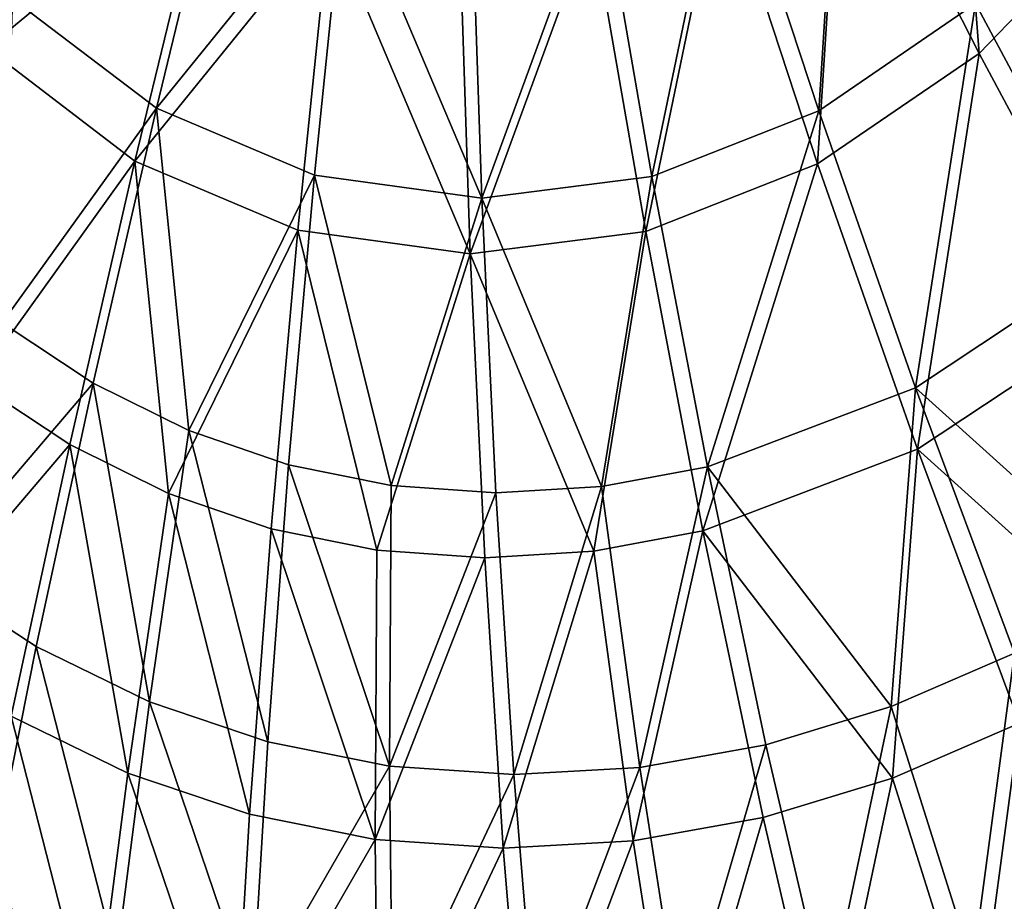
# Model space of a CAD drawing. Header units: millimetres. Extents: x 0 to 340, y 0 to 461.
# Tile 26 of 144: x 91 to 139, y 112 to 155. Entities that reach past the tile are written whole.
import ezdxf

# ---------------------------------------------------------------- set-up
doc = ezdxf.new("R2010")
doc.units = ezdxf.units.MM
doc.header["$LTSCALE"] = 25.4
doc.layers.get('0').update_dxf_attribs({"true_color": 0xff5454})

# ---------------------------------------------------------------- blocks, each defined once
blk = doc.blocks.new('R__nica')
at = {"color": 7, "true_color": 0xffffff}
mesh = blk.add_polyface(dxfattribs=at)
corners = [(36.165, 235.361, 19.045), (35.809, 198.184, 19.045), (34.972, 227.35, 19.045), (36.385, 212.75, 19.045), (39.695, 253.15, 19.045), (37.911, 227.611, 19.045), (39.068, 235.382, 19.045), (42.492, 252.637, 19.045), (44.408, 270.861, 19.045), (47.064, 269.817, 19.045), (48.771, 284.224, 19.045), (51.296, 282.779, 19.045), (55.58, 301.684, 19.045), (57.9, 299.715, 19.045), (63.395, 318.405, 19.045), (65.481, 315.935, 19.045), (72.153, 334.243, 19.045), (73.977, 331.297, 19.045), (81.808, 349.059, 19.045), (83.342, 345.669, 19.045), (88.624, 358.172, 19.045), (89.953, 354.509, 19.045), (98.41, 369.612, 19.045), (99.446, 365.605, 19.045), (108.58, 379.694, 19.045), (109.311, 375.385, 19.045), (119.151, 388.436, 19.045), (119.565, 383.865, 19.045), (120.879, 389.708, 19.045), (121.241, 385.098, 19.045), (130.644, 396.104, 19.045), (130.712, 391.302, 19.045), (140.502, 401.249, 19.045), (140.275, 396.294, 19.045), (149.961, 400.099, 19.045), (150.488, 405.173, 19.045), (158.009, 402.329, 19.045), (158.784, 407.471, 19.045), (167.131, 403.846, 19.045), (168.189, 409.035, 19.045), (176.303, 404.292, 19.045), (177.645, 409.495, 19.045), (184.806, 403.733, 19.045), (186.41, 408.918, 19.045), (193.715, 402.127, 19.045), (195.595, 407.263, 19.045), (202.524, 399.487, 19.045), (204.676, 404.542, 19.045), (203.821, 399.008, 19.045), (212.812, 395.03, 19.045), (206.014, 404.048, 19.045), (215.283, 399.947, 19.045), (221.524, 390.044, 19.045), (224.264, 394.806, 19.045), (229.969, 384.084, 19.045), (232.97, 388.662, 19.045), (238.157, 377.173, 19.045), (241.411, 381.538, 19.045), (248.324, 366.908, 19.045), (251.893, 370.954, 19.045), (256.918, 356.614, 19.045), (260.752, 360.342, 19.045), (265, 345.387, 19.045), (269.084, 348.768, 19.045), (271.478, 335.143, 19.045), (275.763, 338.208, 19.045), (279.499, 320.615, 19.045), (284.032, 323.231, 19.045), (286.719, 305.335, 19.045), (291.475, 307.477, 19.045), (293.123, 289.373, 19.045), (298.077, 291.022, 19.045), (298.668, 272.795, 19.045), (303.794, 273.931, 19.045), (303.282, 255.65, 19.045), (306.097, 242.282, 19.045), (308.55, 256.256, 19.045), (308.688, 225.075, 19.045), (311.453, 242.475, 19.045), (310.023, 208.314, 19.045), (310.11, 192.042, 19.045), (311.294, 156.745, 19.045), (313.874, 170.822, 19.045), (314.124, 224.735, 19.045), (315.343, 185.542, 19.045), (315.504, 207.456, 19.045), (315.587, 190.681, 19.045), (33.399, 212.029, 19.045), (33.207, 182.334, 19.045), (32.805, 197.012, 19.045), (34.631, 168.02, 19.045), (36.205, 183.946, 19.045), (37.117, 154.098, 19.045), (37.58, 170.061, 19.045), (38.198, 149.518, 19.045), (39.991, 156.557, 19.045), (41.826, 137.22, 19.045), (41.04, 152.114, 19.045), (44.559, 140.186, 19.045), (46.39, 125.495, 19.045), (48.986, 128.812, 19.045), (51.904, 114.367, 19.045), (54.335, 118.018, 19.045), (56.237, 107.101, 19.045), (58.538, 110.969, 19.045), (63.302, 97.143, 19.045), (65.391, 101.31, 19.045), (71.184, 88.017, 19.045), (73.036, 92.458, 19.045), (79.866, 79.711, 19.045), (81.458, 84.401, 19.045), (87.877, 73.292, 19.045), (89.228, 78.175, 19.045), (98.19, 66.424, 19.045), (99.232, 71.513, 19.045), (109.123, 60.549, 19.045), (109.837, 65.814, 19.045), (120.663, 55.66, 19.045), (121.032, 61.072, 19.045), (125.91, 53.833, 19.045), (126.12, 59.3, 19.045), (138.447, 50.373, 19.045), (138.281, 55.943, 19.045), (150.716, 53.694, 19.045), (151.266, 48.054, 19.045), (163.382, 52.556, 19.045), (164.324, 46.875, 19.045), (169.118, 52.394, 19.045), (170.237, 46.72, 19.045), (182.043, 52.888, 19.045), (183.562, 47.223, 19.045), (194.772, 54.495, 19.045), (196.684, 48.88, 19.045), (207.275, 57.204, 19.045), (209.575, 51.669, 19.045), (216.035, 59.794, 19.045), (218.604, 54.347, 19.045), (227.765, 64.267, 19.045), (230.7, 58.95, 19.045), (238.918, 69.669, 19.045), (242.194, 64.526, 19.045), (249.465, 75.998, 19.045), (253.068, 71.051, 19.045), (259.256, 83.146, 19.045), (263.163, 78.416, 19.045), (268.41, 91.197, 19.045), (272.599, 86.718, 19.045), (276.686, 99.968, 19.045), (281.132, 95.758, 19.045), (284.085, 109.42, 19.045), (288.756, 105.506, 19.045), (289.928, 118.422, 19.045), (294.783, 114.784, 19.045), (295.773, 129.434, 19.045), (300.809, 126.137, 19.045), (300.617, 141.033, 19.045), (304.489, 153.272, 19.045), (305.803, 138.094, 19.045), (305.943, 159.124, 19.045), (309.795, 150.711, 19.045), (308.445, 172.779, 19.045), (309.872, 187.058, 19.045)]
mesh.append_faces([[corners[k] for k in face] for face in [(84, 85, 86), (87, 88, 89)]], dxfattribs={"vtx0": -1, "color": 7})
mesh.append_faces([[corners[k] for k in face] for face in [(0, 1, 2), (1, 0, 3), (3, 4, 5), (5, 4, 6), (6, 4, 7), (7, 8, 9), (9, 10, 11), (11, 12, 13), (13, 14, 15), (15, 16, 17), (17, 18, 19), (19, 20, 21), (21, 22, 23), (23, 24, 25), (25, 26, 27), (27, 28, 29), (29, 30, 31), (31, 32, 33), (33, 32, 34), (34, 35, 36), (36, 37, 38), (38, 39, 40), (40, 41, 42), (42, 43, 44), (44, 45, 46), (46, 47, 48), (48, 47, 49), (49, 51, 52), (52, 53, 54), (54, 55, 56), (56, 57, 58), (58, 59, 60), (60, 61, 62), (62, 63, 64), (64, 65, 66), (66, 67, 68), (68, 69, 70), (70, 71, 72), (72, 73, 74), (74, 73, 75), (75, 76, 77), (77, 78, 79), (79, 78, 80), (81, 78, 82), (82, 83, 84), (88, 87, 90), (90, 91, 92), (91, 2, 1), (92, 93, 94), (94, 95, 96), (96, 98, 99), (99, 100, 101), (101, 102, 103), (103, 104, 105), (105, 106, 107), (107, 108, 109), (109, 110, 111), (111, 112, 113), (113, 114, 115), (115, 116, 117), (117, 118, 119), (119, 120, 121), (121, 123, 124), (124, 125, 126), (126, 127, 128), (128, 129, 130), (130, 131, 132), (132, 133, 134), (134, 135, 136), (136, 137, 138), (138, 139, 140), (140, 141, 142), (142, 143, 144), (144, 145, 146), (146, 147, 148), (148, 149, 150), (150, 151, 152), (152, 153, 154), (154, 156, 157), (157, 158, 159), (159, 161, 81)]], dxfattribs={"vtx0": -1, "vtx1": -1, "color": 7})
mesh.append_faces([[corners[k] for k in face] for face in [(80, 78, 81), (90, 2, 91)]], dxfattribs={"vtx0": -1, "vtx1": -1, "vtx2": -1, "color": 7})
mesh.append_faces([[corners[k] for k in face] for face in [(3, 0, 4), (7, 4, 8), (9, 8, 10), (11, 10, 12), (13, 12, 14), (15, 14, 16), (17, 16, 18), (19, 18, 20), (21, 20, 22), (23, 22, 24), (25, 24, 26), (27, 26, 28), (29, 28, 30), (31, 30, 32), (34, 32, 35), (36, 35, 37), (38, 37, 39), (40, 39, 41), (42, 41, 43), (44, 43, 45), (46, 45, 47), (49, 47, 50), (49, 50, 51), (52, 51, 53), (54, 53, 55), (56, 55, 57), (58, 57, 59), (60, 59, 61), (62, 61, 63), (64, 63, 65), (66, 65, 67), (68, 67, 69), (70, 69, 71), (72, 71, 73), (75, 73, 76), (77, 76, 78), (82, 78, 83), (84, 83, 85), (90, 87, 2), (92, 91, 93), (94, 93, 95), (96, 95, 97), (96, 97, 98), (99, 98, 100), (101, 100, 102), (103, 102, 104), (105, 104, 106), (107, 106, 108), (109, 108, 110), (111, 110, 112), (113, 112, 114), (115, 114, 116), (117, 116, 118), (119, 118, 120), (121, 120, 122), (121, 122, 123), (124, 123, 125), (126, 125, 127), (128, 127, 129), (130, 129, 131), (132, 131, 133), (134, 133, 135), (136, 135, 137), (138, 137, 139), (140, 139, 141), (142, 141, 143), (144, 143, 145), (146, 145, 147), (148, 147, 149), (150, 149, 151), (152, 151, 153), (154, 153, 155), (154, 155, 156), (157, 156, 158), (159, 158, 160), (159, 160, 161), (81, 161, 80)]], dxfattribs={"vtx0": -1, "vtx2": -1, "color": 7})
mesh = blk.add_polyface(dxfattribs=at)
corners = [(139.018, 156.259, 324.322), (137.585, 174.793, 325.508), (132.399, 169.228, 326.715)]
mesh.append_faces([[corners[k] for k in face] for face in [(0, 1, 2)]], dxfattribs={"color": 7})
mesh = blk.add_polyface(dxfattribs=at)
corners = [(145.98, 163.478, 322.706), (137.585, 174.793, 325.508), (139.018, 156.259, 324.322)]
mesh.append_faces([[corners[k] for k in face] for face in [(0, 1, 2)]], dxfattribs={"color": 7})
mesh = blk.add_polyface(dxfattribs=at)
corners = [(132.416, 171.233, 322.583), (131.289, 153.489, 321.453), (126.774, 167.245, 323.5)]
mesh.append_faces([[corners[k] for k in face] for face in [(0, 1, 2)]], dxfattribs={"color": 7})
mesh = blk.add_polyface(dxfattribs=at)
corners = [(138.836, 158.653, 320.222), (131.289, 153.489, 321.453), (132.416, 171.233, 322.583)]
mesh.append_faces([[corners[k] for k in face] for face in [(0, 1, 2)]], dxfattribs={"color": 7})
mesh = blk.add_polyface(dxfattribs=at)
corners = [(96.378, 169.371, 327.2), (85.087, 163.865, 323.471), (91.237, 156.502, 324.958)]
mesh.append_faces([[corners[k] for k in face] for face in [(0, 1, 2)]], dxfattribs={"color": 7})
mesh = blk.add_polyface(dxfattribs=at)
corners = [(101.788, 165.198, 327.985), (96.378, 169.371, 327.2), (91.237, 156.502, 324.958)]
mesh.append_faces([[corners[k] for k in face] for face in [(0, 1, 2)]], dxfattribs={"color": 7})
mesh = blk.add_polyface(dxfattribs=at)
corners = [(132.399, 169.228, 326.715), (126.583, 165.117, 327.645), (131.238, 150.936, 325.57)]
mesh.append_faces([[corners[k] for k in face] for face in [(0, 1, 2)]], dxfattribs={"color": 7})
mesh = blk.add_polyface(dxfattribs=at)
corners = [(139.018, 156.259, 324.322), (132.399, 169.228, 326.715), (131.238, 150.936, 325.57)]
mesh.append_faces([[corners[k] for k in face] for face in [(0, 1, 2)]], dxfattribs={"color": 7})
mesh = blk.add_polyface(dxfattribs=at)
corners = [(102.722, 167.323, 323.836), (99.395, 153.624, 321.908), (92.488, 158.889, 320.849)]
mesh.append_faces([[corners[k] for k in face] for face in [(0, 1, 2)]], dxfattribs={"color": 7})
mesh = blk.add_polyface(dxfattribs=at)
corners = [(108.492, 164.837, 324.278), (99.395, 153.624, 321.908), (102.722, 167.323, 323.836)]
mesh.append_faces([[corners[k] for k in face] for face in [(0, 1, 2)]], dxfattribs={"color": 7})
mesh = blk.add_polyface(dxfattribs=at)
corners = [(126.774, 167.245, 323.5), (123.259, 150.333, 322.269), (120.748, 164.803, 324.104), (131.289, 153.489, 321.453)]
mesh.append_faces([[corners[k] for k in face] for face in [(0, 1, 2), (1, 0, 3)]], dxfattribs={"vtx0": -1, "color": 7})
mesh = blk.add_polyface(dxfattribs=at)
corners = [(145.589, 165.655, 318.628), (145.396, 146.413, 316.528), (138.836, 158.653, 320.222)]
mesh.append_faces([[corners[k] for k in face] for face in [(0, 1, 2)]], dxfattribs={"color": 7})
mesh = blk.add_polyface(dxfattribs=at)
corners = [(101.788, 165.198, 327.985), (91.237, 156.502, 324.958), (98.358, 151.075, 326.031)]
mesh.append_faces([[corners[k] for k in face] for face in [(0, 1, 2)]], dxfattribs={"color": 7})
mesh = blk.add_polyface(dxfattribs=at)
corners = [(107.736, 162.635, 328.433), (101.788, 165.198, 327.985), (98.358, 151.075, 326.031)]
mesh.append_faces([[corners[k] for k in face] for face in [(0, 1, 2)]], dxfattribs={"color": 7})
mesh = blk.add_polyface(dxfattribs=at)
corners = [(122.96, 147.682, 326.397), (126.583, 165.117, 327.645), (120.371, 162.599, 328.257), (131.238, 150.936, 325.57)]
mesh.append_faces([[corners[k] for k in face] for face in [(0, 1, 2), (1, 0, 3)]], dxfattribs={"vtx0": -1, "color": 7})
mesh = blk.add_polyface(dxfattribs=at)
corners = [(108.492, 164.837, 324.278), (107.01, 150.394, 322.508), (99.395, 153.624, 321.908)]
mesh.append_faces([[corners[k] for k in face] for face in [(0, 1, 2)]], dxfattribs={"color": 7})
mesh = blk.add_polyface(dxfattribs=at)
corners = [(108.492, 164.837, 324.278), (115.062, 149.288, 322.628), (107.01, 150.394, 322.508), (114.576, 163.99, 324.368)]
mesh.append_faces([[corners[k] for k in face] for face in [(0, 1, 2), (1, 0, 3)]], dxfattribs={"vtx0": -1, "color": 7})
mesh = blk.add_polyface(dxfattribs=at)
corners = [(120.748, 164.803, 324.104), (115.062, 149.288, 322.628), (114.576, 163.99, 324.368), (123.259, 150.333, 322.269)]
mesh.append_faces([[corners[k] for k in face] for face in [(0, 1, 2), (1, 0, 3)]], dxfattribs={"vtx0": -1, "color": 7})
mesh = blk.add_polyface(dxfattribs=at)
corners = [(145.98, 163.478, 322.706), (139.018, 156.259, 324.322), (145.782, 143.641, 320.578)]
mesh.append_faces([[corners[k] for k in face] for face in [(0, 1, 2)]], dxfattribs={"color": 7})
mesh = blk.add_polyface(dxfattribs=at)
corners = [(107.736, 162.635, 328.433), (98.358, 151.075, 326.031), (106.208, 147.744, 326.639)]
mesh.append_faces([[corners[k] for k in face] for face in [(0, 1, 2)]], dxfattribs={"color": 7})
mesh = blk.add_polyface(dxfattribs=at)
corners = [(114.509, 146.605, 326.761), (107.736, 162.635, 328.433), (106.208, 147.744, 326.639), (114.008, 161.761, 328.524)]
mesh.append_faces([[corners[k] for k in face] for face in [(0, 1, 2), (1, 0, 3)]], dxfattribs={"vtx0": -1, "color": 7})
mesh = blk.add_polyface(dxfattribs=at)
corners = [(114.509, 146.605, 326.761), (120.371, 162.599, 328.257), (114.008, 161.761, 328.524), (122.96, 147.682, 326.397)]
mesh.append_faces([[corners[k] for k in face] for face in [(0, 1, 2), (1, 0, 3)]], dxfattribs={"vtx0": -1, "color": 7})
mesh = blk.add_polyface(dxfattribs=at)
corners = [(99.395, 153.624, 321.908), (91.966, 143.288, 318.064), (92.488, 158.889, 320.849)]
mesh.append_faces([[corners[k] for k in face] for face in [(0, 1, 2)]], dxfattribs={"color": 7})
mesh = blk.add_polyface(dxfattribs=at)
corners = [(138.836, 158.653, 320.222), (135.947, 140.165, 318.08), (131.289, 153.489, 321.453)]
mesh.append_faces([[corners[k] for k in face] for face in [(0, 1, 2)]], dxfattribs={"color": 7})
mesh = blk.add_polyface(dxfattribs=at)
corners = [(145.396, 146.413, 316.528), (135.947, 140.165, 318.08), (138.836, 158.653, 320.222)]
mesh.append_faces([[corners[k] for k in face] for face in [(0, 1, 2)]], dxfattribs={"color": 7})
mesh = blk.add_polyface(dxfattribs=at)
corners = [(98.358, 151.075, 326.031), (91.237, 156.502, 324.958), (90.699, 140.419, 322.135)]
mesh.append_faces([[corners[k] for k in face] for face in [(0, 1, 2)]], dxfattribs={"color": 7})
mesh = blk.add_polyface(dxfattribs=at)
corners = [(139.018, 156.259, 324.322), (131.238, 150.936, 325.57), (136.041, 137.2, 322.151)]
mesh.append_faces([[corners[k] for k in face] for face in [(0, 1, 2)]], dxfattribs={"color": 7})
mesh = blk.add_polyface(dxfattribs=at)
corners = [(145.782, 143.641, 320.578), (139.018, 156.259, 324.322), (136.041, 137.2, 322.151)]
mesh.append_faces([[corners[k] for k in face] for face in [(0, 1, 2)]], dxfattribs={"color": 7})
mesh = blk.add_polyface(dxfattribs=at)
corners = [(99.395, 153.624, 321.908), (96.353, 140.386, 318.671), (91.966, 143.288, 318.064)]
mesh.append_faces([[corners[k] for k in face] for face in [(0, 1, 2)]], dxfattribs={"color": 7})
mesh = blk.add_polyface(dxfattribs=at)
corners = [(100.965, 138.104, 319.13), (96.353, 140.386, 318.671), (99.395, 153.624, 321.908)]
mesh.append_faces([[corners[k] for k in face] for face in [(0, 1, 2)]], dxfattribs={"color": 7})
mesh = blk.add_polyface(dxfattribs=at)
corners = [(107.01, 150.394, 322.508), (100.965, 138.104, 319.13), (99.395, 153.624, 321.908)]
mesh.append_faces([[corners[k] for k in face] for face in [(0, 1, 2)]], dxfattribs={"color": 7})
mesh = blk.add_polyface(dxfattribs=at)
corners = [(131.289, 153.489, 321.453), (125.929, 136.355, 319.116), (123.259, 150.333, 322.269), (135.947, 140.165, 318.08)]
mesh.append_faces([[corners[k] for k in face] for face in [(0, 1, 2), (1, 0, 3)]], dxfattribs={"vtx0": -1, "color": 7})
mesh = blk.add_polyface(dxfattribs=at)
corners = [(98.358, 151.075, 326.031), (90.699, 140.419, 322.135), (95.222, 137.427, 322.75)]
mesh.append_faces([[corners[k] for k in face] for face in [(0, 1, 2)]], dxfattribs={"color": 7})
mesh = blk.add_polyface(dxfattribs=at)
corners = [(99.976, 135.074, 323.215), (98.358, 151.075, 326.031), (95.222, 137.427, 322.75)]
mesh.append_faces([[corners[k] for k in face] for face in [(0, 1, 2)]], dxfattribs={"color": 7})
mesh = blk.add_polyface(dxfattribs=at)
corners = [(106.208, 147.744, 326.639), (98.358, 151.075, 326.031), (99.976, 135.074, 323.215)]
mesh.append_faces([[corners[k] for k in face] for face in [(0, 1, 2)]], dxfattribs={"color": 7})
mesh = blk.add_polyface(dxfattribs=at)
corners = [(125.713, 133.272, 323.201), (131.238, 150.936, 325.57), (122.96, 147.682, 326.397), (136.041, 137.2, 322.151)]
mesh.append_faces([[corners[k] for k in face] for face in [(0, 1, 2), (1, 0, 3)]], dxfattribs={"vtx0": -1, "color": 7})
mesh = blk.add_polyface(dxfattribs=at)
corners = [(107.01, 150.394, 322.508), (105.761, 136.456, 319.435), (100.965, 138.104, 319.13)]
mesh.append_faces([[corners[k] for k in face] for face in [(0, 1, 2)]], dxfattribs={"color": 7})
mesh = blk.add_polyface(dxfattribs=at)
corners = [(110.701, 135.455, 319.585), (105.761, 136.456, 319.435), (107.01, 150.394, 322.508)]
mesh.append_faces([[corners[k] for k in face] for face in [(0, 1, 2)]], dxfattribs={"color": 7})
mesh = blk.add_polyface(dxfattribs=at)
corners = [(115.062, 149.288, 322.628), (110.701, 135.455, 319.585), (107.01, 150.394, 322.508)]
mesh.append_faces([[corners[k] for k in face] for face in [(0, 1, 2)]], dxfattribs={"color": 7})
mesh = blk.add_polyface(dxfattribs=at)
corners = [(123.259, 150.333, 322.269), (120.832, 135.405, 319.423), (115.062, 149.288, 322.628)]
mesh.append_faces([[corners[k] for k in face] for face in [(0, 1, 2)]], dxfattribs={"color": 7})
mesh = blk.add_polyface(dxfattribs=at)
corners = [(125.929, 136.355, 319.116), (120.832, 135.405, 319.423), (123.259, 150.333, 322.269)]
mesh.append_faces([[corners[k] for k in face] for face in [(0, 1, 2)]], dxfattribs={"color": 7})
mesh = blk.add_polyface(dxfattribs=at)
corners = [(115.739, 135.104, 319.58), (110.701, 135.455, 319.585), (115.062, 149.288, 322.628)]
mesh.append_faces([[corners[k] for k in face] for face in [(0, 1, 2)]], dxfattribs={"color": 7})
mesh = blk.add_polyface(dxfattribs=at)
corners = [(120.832, 135.405, 319.423), (115.739, 135.104, 319.58), (115.062, 149.288, 322.628)]
mesh.append_faces([[corners[k] for k in face] for face in [(0, 1, 2)]], dxfattribs={"color": 7})
mesh = blk.add_polyface(dxfattribs=at)
corners = [(106.208, 147.744, 326.639), (99.976, 135.074, 323.215), (104.921, 133.376, 323.524)]
mesh.append_faces([[corners[k] for k in face] for face in [(0, 1, 2)]], dxfattribs={"color": 7})
mesh = blk.add_polyface(dxfattribs=at)
corners = [(110.013, 132.343, 323.676), (106.208, 147.744, 326.639), (104.921, 133.376, 323.524)]
mesh.append_faces([[corners[k] for k in face] for face in [(0, 1, 2)]], dxfattribs={"color": 7})
mesh = blk.add_polyface(dxfattribs=at)
corners = [(114.509, 146.605, 326.761), (106.208, 147.744, 326.639), (110.013, 132.343, 323.676)]
mesh.append_faces([[corners[k] for k in face] for face in [(0, 1, 2)]], dxfattribs={"color": 7})
mesh = blk.add_polyface(dxfattribs=at)
corners = [(122.96, 147.682, 326.397), (114.509, 146.605, 326.761), (120.457, 132.292, 323.512)]
mesh.append_faces([[corners[k] for k in face] for face in [(0, 1, 2)]], dxfattribs={"color": 7})
mesh = blk.add_polyface(dxfattribs=at)
corners = [(125.713, 133.272, 323.201), (122.96, 147.682, 326.397), (120.457, 132.292, 323.512)]
mesh.append_faces([[corners[k] for k in face] for face in [(0, 1, 2)]], dxfattribs={"color": 7})
mesh = blk.add_polyface(dxfattribs=at)
corners = [(115.208, 131.981, 323.672), (114.509, 146.605, 326.761), (110.013, 132.343, 323.676)]
mesh.append_faces([[corners[k] for k in face] for face in [(0, 1, 2)]], dxfattribs={"color": 7})
mesh = blk.add_polyface(dxfattribs=at)
corners = [(120.457, 132.292, 323.512), (114.509, 146.605, 326.761), (115.208, 131.981, 323.672)]
mesh.append_faces([[corners[k] for k in face] for face in [(0, 1, 2)]], dxfattribs={"color": 7})
mesh = blk.add_polyface(dxfattribs=at)
corners = [(146.504, 130.661, 312.536), (135.947, 140.165, 318.08), (145.396, 146.413, 316.528)]
mesh.append_faces([[corners[k] for k in face] for face in [(0, 1, 2)]], dxfattribs={"color": 7})
mesh = blk.add_polyface(dxfattribs=at)
corners = [(96.353, 140.386, 318.671), (88.426, 131.086, 313.409), (91.966, 143.288, 318.064)]
mesh.append_faces([[corners[k] for k in face] for face in [(0, 1, 2)]], dxfattribs={"color": 7})
mesh = blk.add_polyface(dxfattribs=at)
corners = [(146.924, 127.402, 316.531), (145.782, 143.641, 320.578), (136.041, 137.2, 322.151)]
mesh.append_faces([[corners[k] for k in face] for face in [(0, 1, 2)]], dxfattribs={"color": 7})
mesh = blk.add_polyface(dxfattribs=at)
corners = [(95.222, 137.427, 322.75), (90.699, 140.419, 322.135), (87.05, 127.839, 317.416)]
mesh.append_faces([[corners[k] for k in face] for face in [(0, 1, 2)]], dxfattribs={"color": 7})
mesh = blk.add_polyface(dxfattribs=at)
corners = [(96.353, 140.386, 318.671), (93.614, 127.704, 314.155), (88.426, 131.086, 313.409)]
mesh.append_faces([[corners[k] for k in face] for face in [(0, 1, 2)]], dxfattribs={"color": 7})
mesh = blk.add_polyface(dxfattribs=at)
corners = [(96.353, 140.386, 318.671), (99.072, 125.046, 314.716), (93.614, 127.704, 314.155), (100.965, 138.104, 319.13)]
mesh.append_faces([[corners[k] for k in face] for face in [(0, 1, 2), (1, 0, 3)]], dxfattribs={"vtx0": -1, "color": 7})
mesh = blk.add_polyface(dxfattribs=at)
corners = [(135.947, 140.165, 318.08), (134.787, 124.815, 314.119), (125.929, 136.355, 319.116)]
mesh.append_faces([[corners[k] for k in face] for face in [(0, 1, 2)]], dxfattribs={"color": 7})
mesh = blk.add_polyface(dxfattribs=at)
corners = [(140.726, 127.383, 313.404), (134.787, 124.815, 314.119), (135.947, 140.165, 318.08)]
mesh.append_faces([[corners[k] for k in face] for face in [(0, 1, 2)]], dxfattribs={"color": 7})
mesh = blk.add_polyface(dxfattribs=at)
corners = [(146.504, 130.661, 312.536), (140.726, 127.383, 313.404), (135.947, 140.165, 318.08)]
mesh.append_faces([[corners[k] for k in face] for face in [(0, 1, 2)]], dxfattribs={"color": 7})
mesh = blk.add_polyface(dxfattribs=at)
corners = [(100.965, 138.104, 319.13), (104.757, 123.125, 315.086), (99.072, 125.046, 314.716), (105.761, 136.456, 319.435)]
mesh.append_faces([[corners[k] for k in face] for face in [(0, 1, 2), (1, 0, 3)]], dxfattribs={"vtx0": -1, "color": 7})
mesh = blk.add_polyface(dxfattribs=at)
corners = [(95.222, 137.427, 322.75), (87.05, 127.839, 317.416), (92.397, 124.353, 318.173)]
mesh.append_faces([[corners[k] for k in face] for face in [(0, 1, 2)]], dxfattribs={"color": 7})
mesh = blk.add_polyface(dxfattribs=at)
corners = [(98.025, 121.612, 318.741), (95.222, 137.427, 322.75), (92.397, 124.353, 318.173), (99.976, 135.074, 323.215)]
mesh.append_faces([[corners[k] for k in face] for face in [(0, 1, 2), (1, 0, 3)]], dxfattribs={"vtx0": -1, "color": 7})
mesh = blk.add_polyface(dxfattribs=at)
corners = [(136.041, 137.2, 322.151), (125.713, 133.272, 323.201), (134.844, 121.375, 318.136)]
mesh.append_faces([[corners[k] for k in face] for face in [(0, 1, 2)]], dxfattribs={"color": 7})
mesh = blk.add_polyface(dxfattribs=at)
corners = [(140.967, 124.022, 317.411), (136.041, 137.2, 322.151), (134.844, 121.375, 318.136)]
mesh.append_faces([[corners[k] for k in face] for face in [(0, 1, 2)]], dxfattribs={"color": 7})
mesh = blk.add_polyface(dxfattribs=at)
corners = [(146.924, 127.402, 316.531), (136.041, 137.2, 322.151), (140.967, 124.022, 317.411)]
mesh.append_faces([[corners[k] for k in face] for face in [(0, 1, 2)]], dxfattribs={"color": 7})
mesh = blk.add_polyface(dxfattribs=at)
corners = [(105.761, 136.456, 319.435), (110.619, 121.955, 315.263), (104.757, 123.125, 315.086), (110.701, 135.455, 319.585)]
mesh.append_faces([[corners[k] for k in face] for face in [(0, 1, 2), (1, 0, 3)]], dxfattribs={"vtx0": -1, "color": 7})
mesh = blk.add_polyface(dxfattribs=at)
corners = [(125.929, 136.355, 319.116), (122.67, 121.882, 315.051), (120.832, 135.405, 319.423), (128.749, 122.976, 314.672)]
mesh.append_faces([[corners[k] for k in face] for face in [(0, 1, 2), (1, 0, 3)]], dxfattribs={"vtx0": -1, "color": 7})
mesh = blk.add_polyface(dxfattribs=at)
corners = [(134.787, 124.815, 314.119), (128.749, 122.976, 314.672), (125.929, 136.355, 319.116)]
mesh.append_faces([[corners[k] for k in face] for face in [(0, 1, 2)]], dxfattribs={"color": 7})
mesh = blk.add_polyface(dxfattribs=at)
corners = [(115.739, 135.104, 319.58), (110.619, 121.955, 315.263), (110.701, 135.455, 319.585)]
mesh.append_faces([[corners[k] for k in face] for face in [(0, 1, 2)]], dxfattribs={"color": 7})
mesh = blk.add_polyface(dxfattribs=at)
corners = [(120.832, 135.405, 319.423), (116.608, 121.54, 315.251), (115.739, 135.104, 319.58)]
mesh.append_faces([[corners[k] for k in face] for face in [(0, 1, 2)]], dxfattribs={"color": 7})
mesh = blk.add_polyface(dxfattribs=at)
corners = [(122.67, 121.882, 315.051), (116.608, 121.54, 315.251), (120.832, 135.405, 319.423)]
mesh.append_faces([[corners[k] for k in face] for face in [(0, 1, 2)]], dxfattribs={"color": 7})
mesh = blk.add_polyface(dxfattribs=at)
corners = [(103.885, 119.632, 319.116), (99.976, 135.074, 323.215), (98.025, 121.612, 318.741), (104.921, 133.376, 323.524)]
mesh.append_faces([[corners[k] for k in face] for face in [(0, 1, 2), (1, 0, 3)]], dxfattribs={"vtx0": -1, "color": 7})
mesh = blk.add_polyface(dxfattribs=at)
corners = [(116.608, 121.54, 315.251), (110.619, 121.955, 315.263), (115.739, 135.104, 319.58)]
mesh.append_faces([[corners[k] for k in face] for face in [(0, 1, 2)]], dxfattribs={"color": 7})
mesh = blk.add_polyface(dxfattribs=at)
corners = [(109.929, 118.426, 319.296), (104.921, 133.376, 323.524), (103.885, 119.632, 319.116), (110.013, 132.343, 323.676)]
mesh.append_faces([[corners[k] for k in face] for face in [(0, 1, 2), (1, 0, 3)]], dxfattribs={"vtx0": -1, "color": 7})
mesh = blk.add_polyface(dxfattribs=at)
corners = [(122.353, 118.351, 319.081), (125.713, 133.272, 323.201), (120.457, 132.292, 323.512), (128.619, 119.479, 318.696)]
mesh.append_faces([[corners[k] for k in face] for face in [(0, 1, 2), (1, 0, 3)]], dxfattribs={"vtx0": -1, "color": 7})
mesh = blk.add_polyface(dxfattribs=at)
corners = [(134.844, 121.375, 318.136), (125.713, 133.272, 323.201), (128.619, 119.479, 318.696)]
mesh.append_faces([[corners[k] for k in face] for face in [(0, 1, 2)]], dxfattribs={"color": 7})
mesh = blk.add_polyface(dxfattribs=at)
corners = [(115.208, 131.981, 323.672), (110.013, 132.343, 323.676), (109.929, 118.426, 319.296)]
mesh.append_faces([[corners[k] for k in face] for face in [(0, 1, 2)]], dxfattribs={"color": 7})
mesh = blk.add_polyface(dxfattribs=at)
corners = [(120.457, 132.292, 323.512), (115.208, 131.981, 323.672), (116.103, 117.998, 319.283)]
mesh.append_faces([[corners[k] for k in face] for face in [(0, 1, 2)]], dxfattribs={"color": 7})
mesh = blk.add_polyface(dxfattribs=at)
corners = [(122.353, 118.351, 319.081), (120.457, 132.292, 323.512), (116.103, 117.998, 319.283)]
mesh.append_faces([[corners[k] for k in face] for face in [(0, 1, 2)]], dxfattribs={"color": 7})
mesh = blk.add_polyface(dxfattribs=at)
corners = [(116.103, 117.998, 319.283), (115.208, 131.981, 323.672), (109.929, 118.426, 319.296)]
mesh.append_faces([[corners[k] for k in face] for face in [(0, 1, 2)]], dxfattribs={"color": 7})
mesh = blk.add_polyface(dxfattribs=at)
corners = [(88.426, 131.086, 313.409), (91.195, 115.654, 308.394), (85.239, 119.478, 307.503), (93.614, 127.704, 314.155)]
mesh.append_faces([[corners[k] for k in face] for face in [(0, 1, 2), (1, 0, 3)]], dxfattribs={"vtx0": -1, "color": 7})
mesh = blk.add_polyface(dxfattribs=at)
corners = [(93.614, 127.704, 314.155), (97.469, 112.648, 309.059), (91.195, 115.654, 308.394), (99.072, 125.046, 314.716)]
mesh.append_faces([[corners[k] for k in face] for face in [(0, 1, 2), (1, 0, 3)]], dxfattribs={"vtx0": -1, "color": 7})
mesh = blk.add_polyface(dxfattribs=at)
corners = [(140.726, 127.383, 313.404), (138.711, 112.346, 308.308), (134.787, 124.815, 314.119)]
mesh.append_faces([[corners[k] for k in face] for face in [(0, 1, 2)]], dxfattribs={"color": 7})
mesh = blk.add_polyface(dxfattribs=at)
corners = [(145.606, 115.233, 307.46), (138.711, 112.346, 308.308), (140.726, 127.383, 313.404)]
mesh.append_faces([[corners[k] for k in face] for face in [(0, 1, 2)]], dxfattribs={"color": 7})
mesh = blk.add_polyface(dxfattribs=at)
corners = [(99.072, 125.046, 314.716), (104.01, 110.476, 309.493), (97.469, 112.648, 309.059), (104.757, 123.125, 315.086)]
mesh.append_faces([[corners[k] for k in face] for face in [(0, 1, 2), (1, 0, 3)]], dxfattribs={"vtx0": -1, "color": 7})
mesh = blk.add_polyface(dxfattribs=at)
corners = [(134.787, 124.815, 314.119), (131.712, 110.281, 308.967), (128.749, 122.976, 314.672), (138.711, 112.346, 308.308)]
mesh.append_faces([[corners[k] for k in face] for face in [(0, 1, 2), (1, 0, 3)]], dxfattribs={"vtx0": -1, "color": 7})
mesh = blk.add_polyface(dxfattribs=at)
corners = [(96.372, 108.832, 313.007), (92.397, 124.353, 318.173), (89.904, 111.93, 312.333), (98.025, 121.612, 318.741)]
mesh.append_faces([[corners[k] for k in face] for face in [(0, 1, 2), (1, 0, 3)]], dxfattribs={"vtx0": -1, "color": 7})
mesh = blk.add_polyface(dxfattribs=at)
corners = [(140.967, 124.022, 317.411), (134.844, 121.375, 318.136), (138.889, 108.52, 312.246)]
mesh.append_faces([[corners[k] for k in face] for face in [(0, 1, 2)]], dxfattribs={"color": 7})
mesh = blk.add_polyface(dxfattribs=at)
corners = [(145.997, 111.496, 311.386), (140.967, 124.022, 317.411), (138.889, 108.52, 312.246)]
mesh.append_faces([[corners[k] for k in face] for face in [(0, 1, 2)]], dxfattribs={"color": 7})
mesh = blk.add_polyface(dxfattribs=at)
corners = [(110.619, 121.955, 315.263), (104.01, 110.476, 309.493), (104.757, 123.125, 315.086)]
mesh.append_faces([[corners[k] for k in face] for face in [(0, 1, 2)]], dxfattribs={"color": 7})
mesh = blk.add_polyface(dxfattribs=at)
corners = [(128.749, 122.976, 314.672), (124.677, 109.055, 309.425), (122.67, 121.882, 315.051), (131.712, 110.281, 308.967)]
mesh.append_faces([[corners[k] for k in face] for face in [(0, 1, 2), (1, 0, 3)]], dxfattribs={"vtx0": -1, "color": 7})
mesh = blk.add_polyface(dxfattribs=at)
corners = [(110.764, 109.151, 309.696), (104.01, 110.476, 309.493), (110.619, 121.955, 315.263)]
mesh.append_faces([[corners[k] for k in face] for face in [(0, 1, 2)]], dxfattribs={"color": 7})
mesh = blk.add_polyface(dxfattribs=at)
corners = [(116.608, 121.54, 315.251), (110.764, 109.151, 309.696), (110.619, 121.955, 315.263)]
mesh.append_faces([[corners[k] for k in face] for face in [(0, 1, 2)]], dxfattribs={"color": 7})
mesh = blk.add_polyface(dxfattribs=at)
corners = [(122.67, 121.882, 315.051), (117.673, 108.676, 309.671), (116.608, 121.54, 315.251)]
mesh.append_faces([[corners[k] for k in face] for face in [(0, 1, 2)]], dxfattribs={"color": 7})
mesh = blk.add_polyface(dxfattribs=at)
corners = [(124.677, 109.055, 309.425), (117.673, 108.676, 309.671), (122.67, 121.882, 315.051)]
mesh.append_faces([[corners[k] for k in face] for face in [(0, 1, 2)]], dxfattribs={"color": 7})
mesh = blk.add_polyface(dxfattribs=at)
corners = [(103.115, 106.592, 313.447), (98.025, 121.612, 318.741), (96.372, 108.832, 313.007), (103.885, 119.632, 319.116)]
mesh.append_faces([[corners[k] for k in face] for face in [(0, 1, 2), (1, 0, 3)]], dxfattribs={"vtx0": -1, "color": 7})
mesh = blk.add_polyface(dxfattribs=at)
corners = [(117.673, 108.676, 309.671), (110.764, 109.151, 309.696), (116.608, 121.54, 315.251)]
mesh.append_faces([[corners[k] for k in face] for face in [(0, 1, 2)]], dxfattribs={"color": 7})
mesh = blk.add_polyface(dxfattribs=at)
corners = [(131.674, 106.391, 312.914), (134.844, 121.375, 318.136), (128.619, 119.479, 318.696), (138.889, 108.52, 312.246)]
mesh.append_faces([[corners[k] for k in face] for face in [(0, 1, 2), (1, 0, 3)]], dxfattribs={"vtx0": -1, "color": 7})
mesh = blk.add_polyface(dxfattribs=at)
corners = [(109.929, 118.426, 319.296), (103.885, 119.632, 319.116), (103.115, 106.592, 313.447)]
mesh.append_faces([[corners[k] for k in face] for face in [(0, 1, 2)]], dxfattribs={"color": 7})
mesh = blk.add_polyface(dxfattribs=at)
corners = [(124.422, 105.127, 313.378), (128.619, 119.479, 318.696), (122.353, 118.351, 319.081), (131.674, 106.391, 312.914)]
mesh.append_faces([[corners[k] for k in face] for face in [(0, 1, 2), (1, 0, 3)]], dxfattribs={"vtx0": -1, "color": 7})
mesh = blk.add_polyface(dxfattribs=at)
corners = [(110.078, 105.226, 313.653), (109.929, 118.426, 319.296), (103.115, 106.592, 313.447)]
mesh.append_faces([[corners[k] for k in face] for face in [(0, 1, 2)]], dxfattribs={"color": 7})
mesh = blk.add_polyface(dxfattribs=at)
corners = [(116.103, 117.998, 319.283), (109.929, 118.426, 319.296), (110.078, 105.226, 313.653)]
mesh.append_faces([[corners[k] for k in face] for face in [(0, 1, 2)]], dxfattribs={"color": 7})
mesh = blk.add_polyface(dxfattribs=at)
corners = [(122.353, 118.351, 319.081), (116.103, 117.998, 319.283), (117.201, 104.737, 313.628)]
mesh.append_faces([[corners[k] for k in face] for face in [(0, 1, 2)]], dxfattribs={"color": 7})
mesh = blk.add_polyface(dxfattribs=at)
corners = [(124.422, 105.127, 313.378), (122.353, 118.351, 319.081), (117.201, 104.737, 313.628)]
mesh.append_faces([[corners[k] for k in face] for face in [(0, 1, 2)]], dxfattribs={"color": 7})
mesh = blk.add_polyface(dxfattribs=at)
corners = [(117.201, 104.737, 313.628), (116.103, 117.998, 319.283), (110.078, 105.226, 313.653)]
mesh.append_faces([[corners[k] for k in face] for face in [(0, 1, 2)]], dxfattribs={"color": 7})
mesh = blk.add_polyface(dxfattribs=at)
corners = [(91.195, 115.654, 308.394), (96.174, 100.962, 302.198), (89.119, 104.285, 301.427), (97.469, 112.648, 309.059)]
mesh.append_faces([[corners[k] for k in face] for face in [(0, 1, 2), (1, 0, 3)]], dxfattribs={"vtx0": -1, "color": 7})

msp = doc.modelspace()

# ---------------------------------------------------------------- block references
at = {"color": 0}
msp.add_blockref('R__nica', (-1.595, -3.303, -19.045), dxfattribs=at)

doc.saveas('drawing.dxf')
